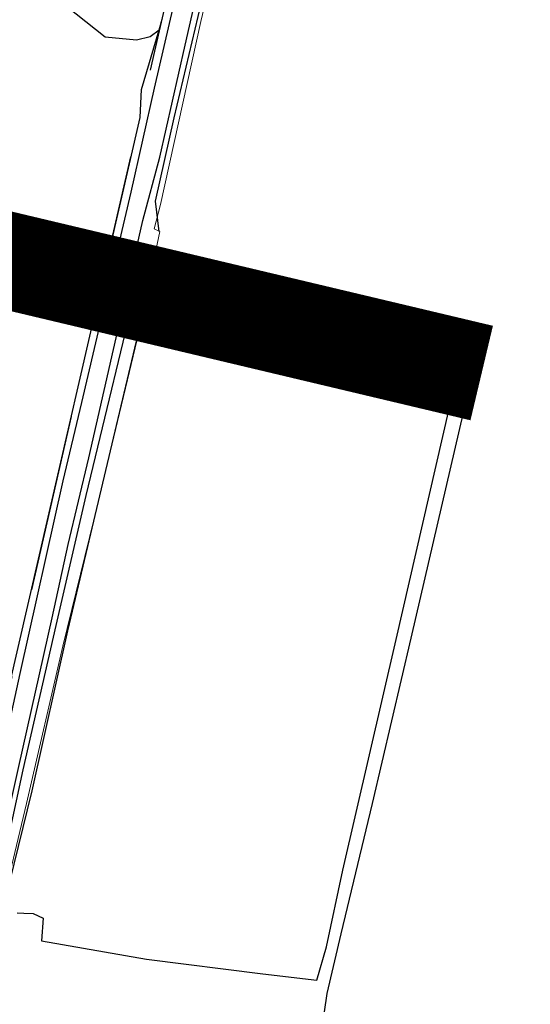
# Model space of a CAD drawing. Header units: metres. Extents: x 233829 to 239427, y 444283 to 448222.
# Tile 142 of 171: x 237793 to 237898, y 446568 to 446771. Entities that reach past the tile are written whole.
import ezdxf

# ---------------------------------------------------------------- set-up
doc = ezdxf.new("R2010")
doc.units = ezdxf.units.M
doc.header["$MEASUREMENT"] = 0
doc.linetypes.add('DGN3', pattern=[54.868356, 36.578904, -18.289452])
doc.layers.add('G01 kadestrale perceelsgrens', color=73, linetype='Continuous', lineweight=0)
doc.layers.add('G02 kadestrale sectiegrens', color=73, linetype='DGN3', lineweight=30)
for name, color, linetype in [('Goud-kadastrale grenzen', 13, 'Continuous'), ('Goud-ontwerp', 2, 'Continuous'), ('HOUTWAL', 253, 'Continuous'), ('INSTEEKSLOOT', 153, 'Continuous'), ('KANTVERH', 253, 'Continuous'), ('RASTER', 253, 'Continuous')]:
    doc.layers.add(name, color=color, linetype=linetype)

# ---------------------------------------------------------------- blocks, each defined once
blk = doc.blocks.new('A$C1532452F')
at = {"layer": 'G01 kadestrale perceelsgrens', "flags": 128}
for points in [[(237822.06, 446726.972), (237820.871, 446727.499), (237822.195, 446732.516), (237830.474, 446770.217), (237838.147, 446802.57), (237844.617, 446830.347), (237846.062, 446839.071), (237849.933, 446844.439), (237855.042, 446851.43), (237862.055, 446856.277), (237870.557, 446862.841)], [(237788.047, 446583.122), (237789.22, 446586.398), (237794.58, 446609.196), (237802.102, 446641.553), (237809.386, 446671.234), (237817.392, 446704.74), (237822.06, 446726.972)]]:
    blk.add_lwpolyline(points, dxfattribs=at)
at = {"layer": 'G02 kadestrale sectiegrens', "flags": 128}
blk.add_lwpolyline([(237839.695, 446849.471), (237834.953, 446828.437), (237827.203, 446791.031), (237820.953, 446764.093), (237810.187, 446716.937), (237800.12, 446672.642), (237788.232, 446620.692), (237786.414, 446614.136), (237781.625, 446614.687)], dxfattribs=at)

msp = doc.modelspace()

# ---------------------------------------------------------------- linework, layer by layer
at = {"layer": 'Goud-ontwerp', "color": 10, "linetype": 'Continuous', "const_width": 20}
msp.add_lwpolyline([(237726.952, 446941.495), (237624.762, 446570.593), (237488.509, 446792.776), (237888.304, 446697.81)], dxfattribs=at)
at = {"layer": 'HOUTWAL'}
msp.add_lwpolyline([(237790.9, 446632.67), (237818.02, 446750.44), (237818.28, 446756.17)], dxfattribs=at)
at = {"layer": 'INSTEEKSLOOT'}
msp.add_lwpolyline([(237820.34, 446720.02), (237819.96, 446720.48), (237819.01, 446720.69), (237818.29, 446720.12), (237806.83, 446672.61), (237800.62, 446645.85), (237793.89, 446616.14), (237788.08, 446589.6), (237789.28, 446589.01), (237790.07, 446589.13), (237790.49, 446589.98), (237791.04, 446591.62), (237791.13, 446592.76), (237795.76, 446611.81), (237803.11, 446644.74), (237817.23, 446704.37), (237820.33, 446719.39), (237820.34, 446720.02)], dxfattribs=at)
at = {"layer": 'KANTVERH'}
for points in [[(237820.93, 446756.47), (237824.92, 446773.64), (237828.33, 446788.19), (237830.15, 446795.98), (237833.07, 446808.43), (237835.1, 446816.89), (237837.33, 446826.8), (237838.93, 446834.32), (237840.96, 446841.66), (237841.8, 446846.78), (237842.15, 446849.8), (237839.95, 446854.86), (237838.27, 446857.37), (237837.22, 446859.57), (237829.69, 446852.8), (237816.87, 446841.25), (237804.04, 446830.46), (237796.85, 446824.67), (237793.73, 446822.37)], [(237786.9, 446589.33), (237789.38, 446600.36), (237793.01, 446616.81), (237799.88, 446647.37), (237803.19, 446662.5), (237807.44, 446680.36), (237815.67, 446716.52), (237818.59, 446729.2), (237822.04, 446742.25), (237827.28, 446765.33), (237833.4, 446792.16)], [(237696.27, 446222.16), (237698.85, 446231.1), (237701.77, 446240.92), (237702.79, 446244.24), (237711.38, 446276.39), (237718.83, 446309.59), (237728.85, 446355.3), (237733.42, 446374.88), (237735.31, 446383.83), (237749.63, 446446.35), (237759.75, 446489.36), (237762.21, 446500), (237768.31, 446526.4), (237770.83, 446536.98), (237779.77, 446576.03), (237785.33, 446600.44), (237787.2, 446608.65), (237789.11, 446617.01), (237793.31, 446635.93), (237802.15, 446675.64), (237805.99, 446691.74), (237816.19, 446735.06), (237820.93, 446756.47)], [(237792.7, 446586.64), (237794.08, 446586.61), (237795.99, 446586.53), (237798.05, 446585.59), (237797.69, 446580.91), (237819.34, 446577.15), (237843.25, 446574.12), (237854.37, 446572.78), (237856.33, 446579.69), (237859.69, 446595.43), (237870.7, 446642.91), (237881.68, 446690.7), (237884.62, 446690.22), (237873.71, 446643.2), (237865.77, 446609.18), (237859.32, 446582.36), (237856.45, 446570.03), (237853.88, 446552.62)]]:
    msp.add_lwpolyline(points, dxfattribs=at)
at = {"layer": 'RASTER'}
for p, q in [((237821.9, 446768.5), (237822.54, 446770.68)), ((237818.28, 446756.17), (237821.9, 446768.5))]:
    msp.add_line(p, q, dxfattribs=at)
for points in [[(237870.8, 446861.87), (237868.7, 446862.29), (237866.51, 446860.9), (237860.24, 446855.81), (237857.66, 446853.57), (237854.14, 446850.35), (237851.08, 446845.85), (237847.84, 446841.17), (237845.83, 446837.9), (237844.63, 446835.06), (237839.36, 446812.92), (237830.52, 446773.85), (237824.93, 446750.33), (237821.11, 446733.22), (237821.84, 446726.97)], [(237773.61, 446796.57), (237810.79, 446767.05), (237817.27, 446766.4), (237820.07, 446767.1), (237821.9, 446768.5)]]:
    msp.add_lwpolyline(points, dxfattribs=at)

# ---------------------------------------------------------------- block references
at = {"layer": 'Goud-kadastrale grenzen', "linetype": 'Continuous'}
msp.add_blockref('A$C1532452F', (0, 0), dxfattribs=at)

doc.saveas('drawing.dxf')
